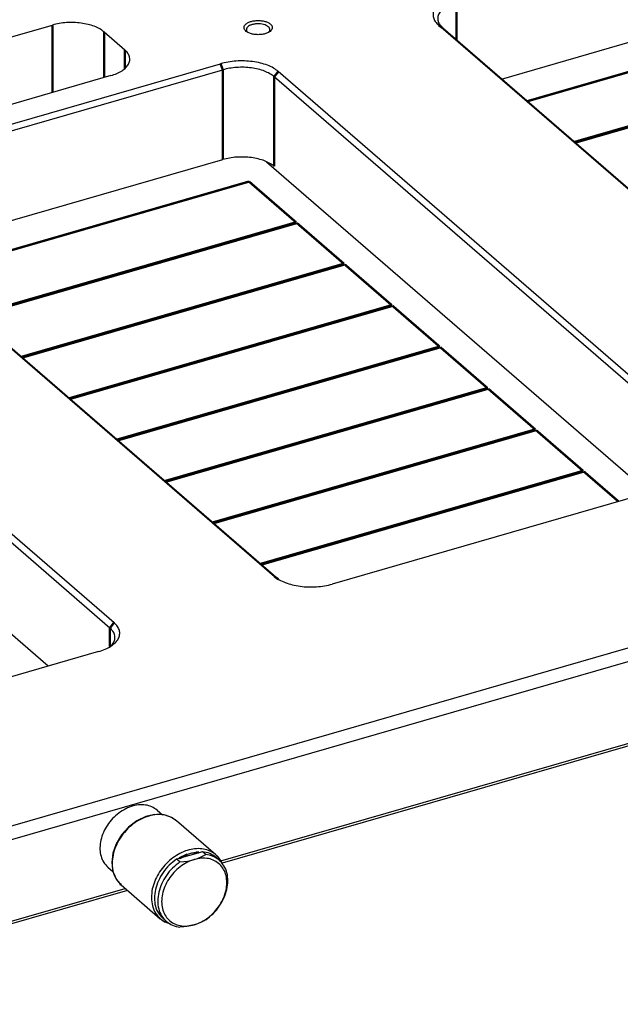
# Model space of a CAD drawing. Header units: inches. Extents: x -28 to 813, y -36 to 558.
# Tile 21 of 93: x 311 to 375, y 168 to 272. Entities that reach past the tile are written whole.
import ezdxf

# ---------------------------------------------------------------- set-up
doc = ezdxf.new("R2010")
doc.units = ezdxf.units.IN

# ---------------------------------------------------------------- blocks, each defined once
blk = doc.blocks.new('N2605-96570_pcb__1', base_point=(77.77, 195.8))
at = {"color": 3, "linetype": 'Continuous', "const_width": 0.25}
for points in [[(365.31, 263.55), (399.55, 273.43)], [(404.55, 269.1), (370.31, 259.22)], [(370.39, 259.15), (404.63, 269.03)], [(301.52, 245.13), (335.76, 255.02)], [(335.76, 255.02), (340.76, 250.69)], [(340.76, 250.69), (306.52, 240.8)], [(306.6, 240.73), (340.84, 250.62)], [(340.84, 250.62), (345.84, 246.29)], [(345.84, 246.29), (311.6, 236.4)], [(311.68, 236.33), (345.92, 246.22)], [(345.92, 246.22), (350.92, 241.89)], [(350.92, 241.89), (316.68, 232)], [(316.76, 231.94), (351, 241.82)], [(351, 241.82), (356, 237.49)], [(356, 237.49), (321.76, 227.61)], [(321.84, 227.54), (356.08, 237.42)], [(356.08, 237.42), (361.08, 233.09)], [(361.08, 233.09), (326.84, 223.21)], [(326.92, 223.14), (361.16, 233.02)], [(361.16, 233.02), (366.16, 228.69)], [(366.16, 228.69), (331.92, 218.81)], [(332, 218.74), (366.24, 228.62)], [(366.24, 228.62), (371.24, 224.29)], [(371.24, 224.29), (337, 214.41)], [(337.08, 214.34), (371.32, 224.22)], [(371.32, 224.22), (375, 221.04)]]:
    blk.add_lwpolyline(points, dxfattribs=at)
blk = doc.blocks.new('E2812-23753_8', base_point=(325.68, 175.82))
at = {"color": 7, "linetype": 'Continuous'}
for p, q in [((330.81, 183.84), (328.07, 183.05)), ((328.42, 182.75), (328.07, 183.05)), ((329.94, 183.01), (330.28, 183.12)), ((330.28, 183.12), (330.44, 183.18)), ((330.44, 183.18), (330.59, 183.25)), ((330.59, 183.25), (330.89, 183.39)), ((331.16, 183.54), (330.81, 183.84)), ((330.89, 183.39), (331.16, 183.54)), ((332.61, 182.93), (332.26, 183.23)), ((328.42, 182.75), (328.82, 182.79)), ((328.82, 182.79), (329.21, 182.85)), ((329.21, 182.85), (329.39, 182.88)), ((329.39, 182.88), (329.58, 182.92)), ((329.58, 182.92), (329.94, 183.01)), ((326.98, 176.43), (326.63, 176.73)), ((328.78, 175.86), (328.42, 175.82)), ((328.82, 175.86), (328.78, 175.86)), ((329.21, 175.92), (328.82, 175.86)), ((329.58, 175.99), (329.21, 175.92)), ((329.94, 176.08), (329.58, 175.99)), ((330.28, 176.19), (329.94, 176.08)), ((330.59, 176.32), (330.28, 176.19)), ((330.89, 176.46), (330.59, 176.32)), ((330.92, 176.47), (330.89, 176.46)), ((331.16, 176.61), (330.92, 176.47))]:
    blk.add_line(p, q, dxfattribs=at)
for points, knots in [([(328.07, 183.05), (327.81, 182.84), (327.26, 182.43), (326.61, 181.64), (326.11, 180.77), (325.8, 179.85), (325.68, 178.93), (325.78, 178.07), (326.08, 177.3), (326.45, 176.92), (326.63, 176.73)], [0, 0, 0, 0, 1.01294, 2.036384, 3.045177, 4.016456, 4.933619, 5.790307, 6.593755, 7.365621, 7.365621, 7.365621, 7.365621]), ([(329.94, 176.08), (330.2, 176.18), (330.74, 176.37), (331.46, 176.85), (332.12, 177.45), (332.67, 178.15), (333.08, 178.93), (333.34, 179.73), (333.43, 180.53), (333.35, 181.29), (333.1, 181.96), (332.67, 182.51), (332.11, 182.91), (331.44, 183.14), (330.69, 183.18), (330.2, 183.07), (329.94, 183.01)], [0, 0, 0, 0, 0.830601, 1.69934, 2.59051, 3.48522, 4.364098, 5.209972, 6.010604, 6.761407, 7.467734, 8.14554, 8.818665, 9.512335, 10.245889, 11.028572, 11.028572, 11.028572, 11.028572]), ([(332.26, 183.23), (332.04, 183.39), (331.61, 183.7), (331.08, 183.79), (330.81, 183.84)], [0, 0, 0, 0, 0.778586, 1.589539, 1.589539, 1.589539, 1.589539]), ([(332.61, 182.93), (332.39, 183.08), (331.96, 183.4), (331.43, 183.49), (331.16, 183.54)], [0, 0, 0, 0, 0.778586, 1.589538, 1.589538, 1.589538, 1.589538]), ([(328.42, 182.75), (328.16, 182.54), (327.61, 182.13), (326.96, 181.34), (326.46, 180.47), (326.15, 179.55), (326.03, 178.63), (326.13, 177.77), (326.43, 177), (326.8, 176.61), (326.98, 176.43)], [0, 0, 0, 0, 1.01294, 2.036383, 3.045176, 4.016455, 4.933618, 5.790306, 6.593753, 7.365619, 7.365619, 7.365619, 7.365619]), ([(329.94, 183.01), (329.68, 182.92), (329.14, 182.73), (328.42, 182.25), (327.76, 181.65), (327.21, 180.94), (326.8, 180.17), (326.54, 179.36), (326.45, 178.56), (326.53, 177.81), (326.79, 177.14), (327.21, 176.58), (327.77, 176.18), (328.44, 175.96), (329.19, 175.91), (329.68, 176.03), (329.94, 176.08)], [0, 0, 0, 0, 0.830601, 1.69934, 2.59051, 3.48522, 4.364098, 5.209972, 6.010604, 6.761407, 7.467734, 8.14554, 8.818665, 9.512335, 10.245889, 11.028572, 11.028572, 11.028572, 11.028572]), ([(331.16, 176.61), (331.43, 176.81), (331.97, 177.23), (332.62, 178.02), (333.12, 178.89), (333.43, 179.81), (333.55, 180.72), (333.45, 181.58), (333.15, 182.36), (332.78, 182.74), (332.61, 182.93)], [0, 0, 0, 0, 1.012941, 2.036384, 3.045177, 4.016456, 4.933619, 5.790308, 6.593755, 7.365622, 7.365622, 7.365622, 7.365622]), ([(326.98, 176.43), (327.19, 176.27), (327.62, 175.96), (328.15, 175.87), (328.42, 175.82)], [0, 0, 0, 0, 0.778587, 1.58954, 1.58954, 1.58954, 1.58954])]:
    blk.add_open_spline(points, degree=3, knots=knots, dxfattribs=at)
blk = doc.blocks.new('1410-1581_12', base_point=(321.18, 176.15))
at = {"color": 7, "linetype": 'Continuous'}
for p, q in [((324.79, 187.57), (323.84, 187.11)), ((325.57, 187.75), (324.79, 187.57)), ((325.74, 187.79), (325.57, 187.75)), ((326.5, 187.76), (325.74, 187.79)), ((326.72, 187.75), (326.5, 187.76)), ((326.73, 187.75), (326.72, 187.75)), ((327.53, 187.48), (326.73, 187.75)), ((327.57, 187.45), (327.53, 187.48)), ((328.06, 187.13), (327.57, 187.45)), ((322.97, 186.45), (322.23, 185.62)), ((323.84, 187.11), (322.97, 186.45)), ((332.24, 183.51), (328.06, 187.13)), ((322.23, 185.62), (321.66, 184.68)), ((321.66, 184.68), (321.31, 183.68)), ((321.31, 183.68), (321.18, 182.68)), ((332.24, 183.51), (332.31, 183.44)), ((332.31, 183.44), (332.35, 183.4)), ((332.35, 183.4), (332.45, 183.3)), ((332.45, 183.3), (332.69, 182.95)), ((321.18, 182.68), (321.3, 181.75)), ((332.69, 182.95), (332.88, 182.66)), ((332.88, 182.66), (332.92, 182.58)), ((321.3, 181.75), (321.31, 181.73)), ((321.31, 181.73), (321.42, 181.45)), ((321.42, 181.45), (321.62, 180.99)), ((321.62, 180.99), (321.68, 180.89)), ((321.68, 180.89), (322.03, 180.47)), ((322.03, 180.47), (322.08, 180.41)), ((322.08, 180.41), (322.17, 180.32)), ((322.17, 180.32), (326.34, 176.71)), ((326.46, 176.62), (326.34, 176.71)), ((326.78, 176.42), (326.46, 176.62)), ((327.02, 176.3), (326.78, 176.42)), ((327.25, 176.2), (327.02, 176.3)), ((327.43, 176.15), (327.25, 176.2))]:
    blk.add_line(p, q, dxfattribs=at)
at = {"color": 3, "linetype": 'Continuous', "const_width": 0.25}
for points in [[(329.21, 183.54), (328.34, 183.13)], [(330.46, 183.74), (330.12, 183.75)], [(322.07, 180.42), (322.17, 180.32)]]:
    blk.add_lwpolyline(points, dxfattribs=at)
at = {"color": 3, "linetype": 'Continuous'}
for points, knots in [([(327.55, 187.47), (327.3, 187.57), (326.8, 187.77), (325.96, 187.81), (325.09, 187.65), (324.22, 187.29), (323.4, 186.77), (322.66, 186.09), (322.05, 185.3), (321.59, 184.43), (321.28, 183.52), (321.24, 182.9), (321.22, 182.6)], [0, 0, 0, 0, 0.780379, 1.605626, 2.486144, 3.42057, 4.397901, 5.400466, 6.407015, 7.395752, 8.34736, 9.248071, 9.248071, 9.248071, 9.248071]), ([(331.77, 183.83), (331.56, 183.93), (331.12, 184.12), (330.36, 184.19), (329.58, 184.11), (328.79, 183.86), (328.02, 183.45), (327.3, 182.91), (326.66, 182.26), (326.13, 181.52), (325.72, 180.73), (325.57, 180.16), (325.49, 179.88)], [0, 0, 0, 0, 0.704928, 1.444453, 2.228354, 3.058208, 3.928395, 4.827824, 5.74184, 6.654118, 7.548528, 8.411005, 8.411005, 8.411005, 8.411005]), ([(330.12, 183.75), (329.97, 183.73), (329.66, 183.69), (329.36, 183.59), (329.21, 183.54)], [0, 0, 0, 0, 0.4591066, 0.9345333, 0.9345333, 0.9345333, 0.9345333]), ([(321.22, 182.6), (321.22, 182.44), (321.23, 182.13), (321.33, 181.67), (321.48, 181.24), (321.63, 180.99), (321.7, 180.86)], [0, 0, 0, 0, 0.480551, 0.943978, 1.392065, 1.827794, 1.827794, 1.827794, 1.827794]), ([(325.49, 179.88), (325.44, 179.57), (325.35, 178.97), (325.47, 178.09), (325.78, 177.29), (326.16, 176.9), (326.34, 176.71)], [0, 0, 0, 0, 0.939892, 1.818628, 2.644018, 3.43794, 3.43794, 3.43794, 3.43794])]:
    blk.add_open_spline(points, degree=3, knots=knots, dxfattribs=at)
at = {"color": 7, "linetype": 'Continuous'}
for points, knots in [([(328.06, 187.13), (327.98, 187.19), (327.82, 187.32), (327.64, 187.42), (327.55, 187.47)], [0, 0, 0, 0, 0.3104308, 0.6228782, 0.6228782, 0.6228782, 0.6228782]), ([(332.24, 183.51), (332.16, 183.57), (332.02, 183.69), (331.86, 183.78), (331.77, 183.83)], [0, 0, 0, 0, 0.2800991, 0.561683, 0.561683, 0.561683, 0.561683]), ([(332.8, 182.82), (332.73, 182.93), (332.6, 183.14), (332.43, 183.33), (332.34, 183.42)], [0, 0, 0, 0, 0.3847496, 0.764593, 0.764593, 0.764593, 0.764593]), ([(321.7, 180.86), (321.76, 180.78), (321.87, 180.62), (322, 180.49), (322.07, 180.42)], [0, 0, 0, 0, 0.2908318, 0.5793074, 0.5793074, 0.5793074, 0.5793074]), ([(326.45, 176.62), (326.51, 176.57), (326.65, 176.48), (326.79, 176.4), (326.86, 176.36)], [0, 0, 0, 0, 0.2428449, 0.4871845, 0.4871845, 0.4871845, 0.4871845])]:
    blk.add_open_spline(points, degree=3, knots=knots, dxfattribs=at)
blk = doc.blocks.new('E6978-24791_8', base_point=(319.89, 181.73))
at = {"color": 7, "linetype": 'Continuous'}
for p, q in [((326.01, 188.24), (326.57, 187.76)), ((320.77, 182.2), (321.31, 181.73))]:
    blk.add_line(p, q, dxfattribs=at)
blk.add_open_spline([(326.01, 188.24), (325.83, 188.38), (325.45, 188.65), (324.75, 188.83), (324, 188.84), (323.23, 188.66), (322.46, 188.32), (321.74, 187.82), (321.1, 187.2), (320.58, 186.48), (320.19, 185.7), (319.96, 184.89), (319.9, 184.1), (320.01, 183.36), (320.29, 182.69), (320.61, 182.36), (320.77, 182.2)], degree=3, knots=[0, 0, 0, 0, 0.675054, 1.374759, 2.116819, 2.908527, 3.746949, 4.621029, 5.514285, 6.407541, 7.281622, 8.120043, 8.911751, 9.653812, 10.353517, 11.02857, 11.02857, 11.02857, 11.02857], dxfattribs=at)
blk = doc.blocks.new('N2605-24170', base_point=(42.66, 167.42))
at = {"color": 7, "linetype": 'Continuous'}
for p, q in [((793.64, 326.02), (280.96, 178.02)), ((362.58, 265.91), (396.77, 275.78)), ((281.12, 261.9), (314.89, 271.65)), ((320.36, 270.92), (322.56, 269.01)), ((335.62, 270.87), (335.6, 270.89)), ((337.85, 270.88), (337.84, 270.87)), ((402.24, 231.5), (355.9, 271.63)), ((402.67, 231.19), (356.33, 271.32)), ((293.76, 256.29), (332.73, 267.54)), ((294.01, 255.64), (332.98, 266.89)), ((385.21, 226.58), (338.87, 266.71)), ((321.09, 266.28), (284.17, 255.62)), ((384.78, 226.02), (338.44, 266.16)), ((298.79, 247.49), (332.98, 257.36)), ((337.61, 257.13), (378.22, 221.97)), ((292.11, 253.21), (338.45, 213.08)), ((292.54, 252.91), (338.88, 212.77)), ((275.08, 248.3), (321.42, 208.17)), ((274.65, 247.74), (320.99, 207.61)), ((314.43, 203.55), (273.82, 238.72)), ((441.78, 223.01), (281.46, 176.72)), ((383.57, 223.51), (344.6, 212.26)), ((332.76, 182.87), (441.53, 214.27)), ((441.78, 214.06), (332.9, 182.62)), ((319.78, 205.09), (280.8, 193.84)), ((321.04, 205.66), (320.98, 205.6)), ((281.46, 168.06), (322.61, 179.94)), ((322.86, 179.73), (280.96, 167.63))]:
    blk.add_line(p, q, dxfattribs=at)
at = {"color": 3, "linetype": 'Continuous', "const_width": 0.25}
for points in [[(357.8, 274.05), (357.8, 270.05)], [(314.89, 271.65), (314.89, 264.49)], [(320.36, 270.92), (320.36, 266.07)], [(355.9, 271.63), (356.33, 271.32)], [(322.56, 269.01), (322.56, 267.02)], [(332.73, 267.54), (332.98, 266.89)], [(332.98, 266.89), (332.98, 257.36)], [(338.87, 266.71), (338.44, 266.16)], [(338.44, 266.16), (338.44, 256.63)], [(338.45, 213.08), (338.88, 212.77)], [(321.42, 208.17), (320.99, 207.61)], [(320.99, 207.61), (320.99, 205.61)]]:
    blk.add_lwpolyline(points, dxfattribs=at)
at = {"color": 7, "linetype": 'Continuous'}
for points, knots in [([(357.55, 274.7), (357.31, 274.62), (356.85, 274.48), (356.24, 274.16), (355.76, 273.79), (355.44, 273.37), (355.28, 272.91), (355.31, 272.44), (355.53, 271.99), (355.77, 271.76), (355.9, 271.63)], [0, 0, 0, 0, 0.761693, 1.445276, 2.043024, 2.559714, 3.018011, 3.459795, 3.933762, 4.475942, 4.475942, 4.475942, 4.475942]), ([(357.8, 274.05), (357.58, 273.98), (357.17, 273.85), (356.64, 273.57), (356.21, 273.24), (355.92, 272.87), (355.78, 272.46), (355.81, 272.04), (356, 271.65), (356.22, 271.43), (356.33, 271.32)], [0, 0, 0, 0, 0.67706, 1.28469, 1.816021, 2.275301, 2.682676, 3.075374, 3.496677, 3.978615, 3.978615, 3.978615, 3.978615]), ([(320.36, 270.92), (320.21, 271.03), (319.89, 271.27), (319.31, 271.53), (318.65, 271.73), (317.92, 271.86), (317.15, 271.93), (316.38, 271.91), (315.62, 271.83), (315.13, 271.71), (314.89, 271.65)], [0, 0, 0, 0, 0.556936, 1.188897, 1.886232, 2.632992, 3.409288, 4.19311, 4.961935, 5.694277, 5.694277, 5.694277, 5.694277]), ([(338.23, 271.37), (338.22, 271.45), (338.18, 271.61), (337.98, 271.8), (337.7, 271.96), (337.34, 272.07), (336.94, 272.12), (336.52, 272.12), (336.12, 272.07), (335.76, 271.96), (335.48, 271.8), (335.28, 271.61), (335.21, 271.37), (335.28, 271.14), (335.48, 270.94), (335.76, 270.79), (336.12, 270.68), (336.52, 270.62), (336.94, 270.62), (337.34, 270.68), (337.7, 270.79), (337.98, 270.94), (338.18, 271.14), (338.22, 271.3), (338.23, 271.37)], [0, 0, 0, 0, 0.219862, 0.48285, 0.805647, 1.182902, 1.596944, 2.023888, 2.43793, 2.815186, 3.137982, 3.400971, 3.620832, 3.840694, 4.103682, 4.426479, 4.803735, 5.217776, 5.644721, 6.058762, 6.436018, 6.758815, 7.021803, 7.241665, 7.241665, 7.241665, 7.241665]), ([(336.46, 271.77), (336.34, 271.75), (336.12, 271.71), (335.83, 271.6), (335.61, 271.45), (335.48, 271.27), (335.47, 271.05), (335.56, 270.94), (335.6, 270.89)], [0, 0, 0, 0, 0.35414, 0.668856, 0.930411, 1.140549, 1.326865, 1.535098, 1.535098, 1.535098, 1.535098]), ([(337.85, 270.88), (337.89, 270.93), (337.98, 271.03), (337.99, 271.23), (337.89, 271.41), (337.7, 271.56), (337.45, 271.68), (337.14, 271.75), (336.81, 271.79), (336.58, 271.77), (336.46, 271.77)], [0, 0, 0, 0, 0.198355, 0.373411, 0.563018, 0.794613, 1.074399, 1.394284, 1.738385, 2.087079, 2.087079, 2.087079, 2.087079]), ([(321.09, 266.28), (321.31, 266.35), (321.72, 266.48), (322.26, 266.77), (322.68, 267.1), (322.97, 267.47), (323.11, 267.87), (323.08, 268.29), (322.89, 268.69), (322.67, 268.9), (322.56, 269.01)], [0, 0, 0, 0, 0.67706, 1.28469, 1.816021, 2.275301, 2.682676, 3.075374, 3.496677, 3.978615, 3.978615, 3.978615, 3.978615]), ([(338.87, 266.71), (338.71, 266.84), (338.35, 267.11), (337.7, 267.4), (336.95, 267.63), (336.13, 267.78), (335.27, 267.85), (334.39, 267.83), (333.54, 267.74), (332.99, 267.6), (332.73, 267.54)], [0, 0, 0, 0, 0.626553, 1.337509, 2.122011, 2.962117, 3.835449, 4.717249, 5.582177, 6.406061, 6.406061, 6.406061, 6.406061]), ([(338.44, 266.16), (338.29, 266.27), (337.97, 266.51), (337.4, 266.76), (336.73, 266.97), (336, 267.1), (335.24, 267.17), (334.46, 267.15), (333.7, 267.07), (333.21, 266.95), (332.98, 266.89)], [0, 0, 0, 0, 0.556936, 1.188897, 1.886232, 2.632992, 3.409288, 4.19311, 4.961935, 5.694277, 5.694277, 5.694277, 5.694277]), ([(338.44, 256.63), (338.29, 256.74), (337.97, 256.98), (337.4, 257.24), (336.73, 257.44), (336, 257.58), (335.24, 257.64), (334.46, 257.62), (333.7, 257.54), (333.21, 257.42), (332.98, 257.36)], [0, 0, 0, 0, 0.556936, 1.188897, 1.886232, 2.632992, 3.409288, 4.19311, 4.961935, 5.694277, 5.694277, 5.694277, 5.694277]), ([(338.45, 213.08), (338.62, 212.96), (338.97, 212.69), (339.63, 212.4), (340.37, 212.17), (341.19, 212.02), (342.05, 211.95), (342.93, 211.96), (343.78, 212.06), (344.33, 212.19), (344.6, 212.26)], [0, 0, 0, 0, 0.626553, 1.337509, 2.122011, 2.962117, 3.835449, 4.717249, 5.582177, 6.406061, 6.406061, 6.406061, 6.406061]), ([(319.78, 205.09), (320.02, 205.17), (320.48, 205.32), (321.08, 205.64), (321.56, 206.01), (321.89, 206.43), (322.05, 206.89), (322.01, 207.35), (321.8, 207.8), (321.55, 208.04), (321.42, 208.17)], [0, 0, 0, 0, 0.761693, 1.445276, 2.043024, 2.559714, 3.018011, 3.459795, 3.933762, 4.475942, 4.475942, 4.475942, 4.475942]), ([(321.04, 205.66), (321.18, 205.81), (321.44, 206.08), (321.57, 206.64), (321.41, 207.19), (321.14, 207.46), (320.99, 207.61)], [0, 0, 0, 0, 0.599666, 1.118044, 1.641533, 2.253266, 2.253266, 2.253266, 2.253266])]:
    blk.add_open_spline(points, degree=3, knots=knots, dxfattribs=at)
blk = doc.blocks.new('N2605-64170', base_point=(42.66, 167.42))
for name, p in [('N2605-24170', (42.66, 167.42)), ('E6978-24791_8', (319.89, 181.73)), ('1410-1581_12', (321.18, 176.15)), ('E2812-23753_8', (325.68, 175.82))]:
    blk.add_blockref(name, p)
blk = doc.blocks.new('N2605-96570__120', base_point=(42.66, 167.42))
for name, p in [('N2605-64170', (42.66, 167.42)), ('N2605-96570_pcb__1', (77.77, 195.8))]:
    blk.add_blockref(name, p)
blk = doc.blocks.new('Gen1', base_point=(419.4, 356.4))
blk.add_blockref('N2605-96570__120', (42.66, 167.42))

msp = doc.modelspace()

# ---------------------------------------------------------------- block references
msp.add_blockref('Gen1', (419.4, 356.4))

doc.saveas('drawing.dxf')
